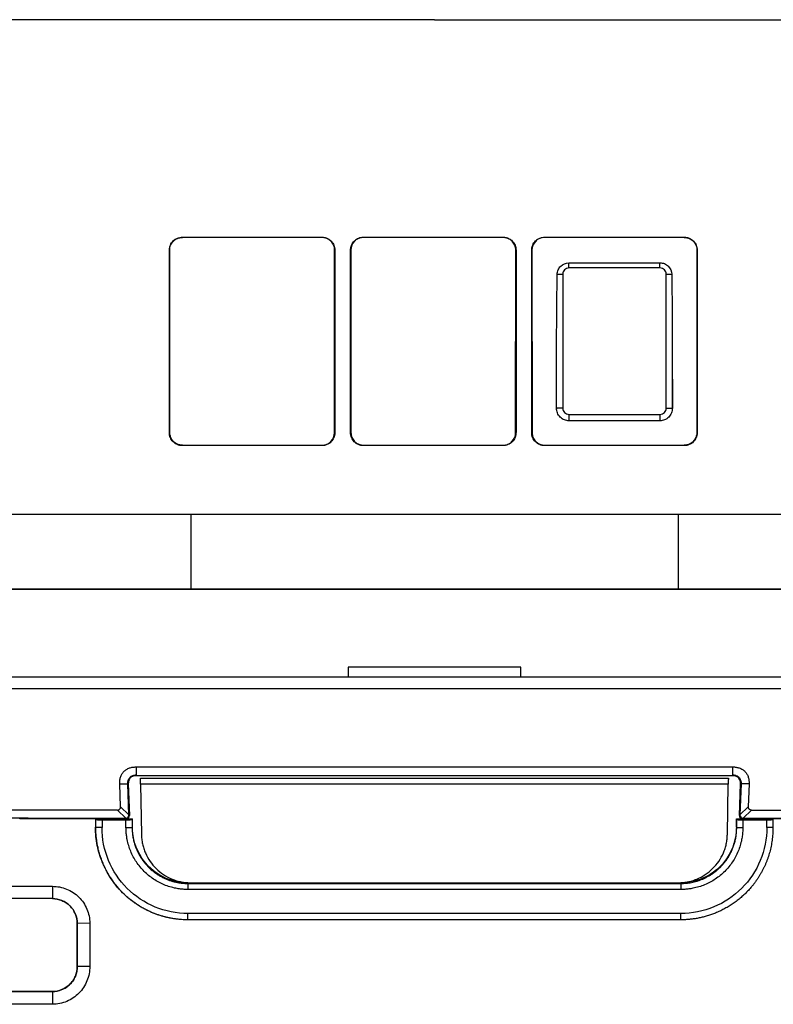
# Model space of a CAD drawing. Header units: millimetres. Extents: x -155 to 1130, y -373 to 1265.
# Tile 9 of 198: x 581 to 642, y -42 to 38. Entities that reach past the tile are written whole.
import ezdxf

# ---------------------------------------------------------------- set-up
doc = ezdxf.new("R2010")
doc.units = ezdxf.units.MM

msp = doc.modelspace()

# ---------------------------------------------------------------- linework, layer by layer
at = {"color": 7, "linetype": 'Continuous', "lineweight": 25}
for p, q in [((614.602, 38.164), (506.325, 38.164)), ((614.602, 38.164), (722.88, 38.164)), ((594.152, 20.522), (605.472, 20.522)), ((594.152, 20.502), (594.152, 20.522)), ((605.472, 20.502), (594.152, 20.502)), ((605.472, 20.522), (605.472, 20.502)), ((608.852, 20.522), (620.172, 20.522)), ((608.852, 20.502), (608.852, 20.522)), ((620.172, 20.502), (608.852, 20.502)), ((620.172, 20.522), (620.172, 20.502)), ((623.552, 20.522), (634.872, 20.522)), ((623.552, 20.502), (623.552, 20.522)), ((634.872, 20.502), (623.552, 20.502)), ((634.872, 20.522), (634.872, 20.502)), ((593.1, 4.67), (593.1, 19.47)), ((593.1, 19.47), (593.121, 19.47)), ((593.13, 4.67), (593.121, 19.47)), ((606.494, 4.67), (606.503, 19.47)), ((606.503, 19.47), (606.524, 19.47)), ((606.524, 19.47), (606.524, 4.67)), ((607.8, 4.67), (607.8, 19.47)), ((607.8, 19.47), (607.821, 19.47)), ((607.821, 19.47), (607.83, 4.67)), ((621.194, 4.67), (621.203, 19.47)), ((621.203, 19.47), (621.224, 19.47)), ((621.224, 19.47), (621.224, 4.67)), ((622.5, 4.67), (622.5, 19.47)), ((622.5, 19.47), (622.521, 19.47)), ((622.521, 19.47), (622.53, 4.67)), ((635.903, 19.47), (635.894, 4.67)), ((635.903, 19.47), (635.924, 19.47)), ((635.924, 19.47), (635.924, 4.67)), ((625.517, 18.446), (632.907, 18.446)), ((632.907, 18.024), (625.517, 18.024)), ((625.017, 17.525), (625.017, 6.652)), ((633.407, 6.652), (633.407, 17.525)), ((624.514, 6.632), (624.517, 11.402)), ((624.517, 6.635), (624.517, 11.402)), ((633.907, 11.402), (633.907, 6.635)), ((633.907, 11.402), (633.91, 6.632)), ((624.514, 6.632), (624.517, 6.635)), ((633.907, 6.635), (633.91, 6.632)), ((625.517, 5.635), (625.514, 5.632)), ((632.91, 5.632), (625.514, 5.632)), ((625.517, 6.152), (632.907, 6.152)), ((632.907, 5.635), (625.517, 5.635)), ((632.91, 5.632), (632.907, 5.635)), ((593.13, 4.67), (593.1, 4.67)), ((606.524, 4.67), (606.494, 4.67)), ((607.83, 4.67), (607.8, 4.67)), ((621.224, 4.67), (621.194, 4.67)), ((622.53, 4.67), (622.5, 4.67)), ((635.924, 4.67), (635.894, 4.67)), ((594.152, 3.618), (594.152, 3.648)), ((594.152, 3.648), (605.472, 3.648)), ((605.472, 3.618), (594.152, 3.618)), ((605.472, 3.648), (605.472, 3.618)), ((608.852, 3.618), (608.852, 3.648)), ((608.852, 3.648), (620.172, 3.648)), ((620.172, 3.618), (608.852, 3.618)), ((620.172, 3.648), (620.172, 3.618)), ((623.552, 3.618), (623.552, 3.648)), ((623.552, 3.648), (634.872, 3.648)), ((634.872, 3.618), (623.552, 3.618)), ((634.872, 3.648), (634.872, 3.618)), ((576.534, -1.941), (652.534, -1.941)), ((594.829, -1.983), (576.534, -1.983)), ((634.376, -1.975), (594.829, -1.975)), ((594.829, -1.975), (594.829, -8.004)), ((634.376, -1.975), (634.376, -8.004)), ((652.534, -1.983), (634.376, -1.983)), ((576.534, -7.997), (594.829, -7.997)), ((652.534, -8.042), (576.534, -8.042)), ((594.829, -8.004), (634.376, -8.004)), ((634.376, -7.997), (652.534, -7.997)), ((607.602, -14.35), (607.602, -15.15)), ((621.602, -15.15), (621.602, -14.35)), ((572.598, -15.15), (656.607, -15.15)), ((656.607, -16.115), (572.598, -16.115)), ((590.404, -22.447), (638.801, -22.447)), ((590.404, -22.447), (590.404, -23.094)), ((590.404, -23.094), (590.404, -23.129)), ((590.404, -23.129), (638.801, -23.129)), ((638.801, -22.447), (638.801, -23.094)), ((638.801, -23.094), (638.801, -23.129)), ((589.067, -23.831), (589.716, -23.808)), ((589.132, -25.69), (589.067, -23.831)), ((589.716, -23.808), (589.765, -23.806)), ((589.811, -26.344), (589.716, -23.808)), ((589.765, -23.806), (589.855, -26.387)), ((589.89, -23.389), (589.889, -23.363)), ((590.75, -23.346), (638.455, -23.346)), ((590.75, -23.346), (590.75, -23.359)), ((590.75, -23.359), (638.455, -23.359)), ((590.759, -23.842), (590.83, -27.915)), ((638.446, -23.842), (590.759, -23.842)), ((638.375, -27.915), (638.446, -23.842)), ((638.455, -23.359), (638.455, -23.346)), ((639.316, -23.363), (639.315, -23.388)), ((639.35, -26.387), (639.44, -23.806)), ((639.489, -23.808), (639.394, -26.344)), ((639.489, -23.808), (639.44, -23.806)), ((640.138, -23.831), (639.489, -23.808)), ((640.138, -23.831), (640.073, -25.69)), ((588.882, -25.948), (572.378, -25.948)), ((589.561, -26.603), (588.882, -25.948)), ((589.811, -26.344), (589.132, -25.69)), ((589.855, -26.387), (589.811, -26.344)), ((639.35, -26.387), (639.394, -26.344)), ((639.394, -26.344), (640.073, -25.69)), ((640.323, -25.948), (639.644, -26.603)), ((640.323, -25.948), (656.827, -25.948)), ((580.974, -26.6), (575.581, -26.6)), ((580.974, -26.66), (580.974, -26.6)), ((587.102, -26.66), (580.974, -26.66)), ((581.406, -26.603), (589.561, -26.603)), ((581.974, -26.66), (581.974, -26.635)), ((581.974, -26.638), (582.201, -26.638)), ((582.201, -26.638), (582.201, -26.646)), ((589.605, -26.646), (582.201, -26.646)), ((587.102, -26.66), (587.129, -26.713)), ((587.102, -26.66), (590.102, -26.66)), ((587.102, -26.66), (587.102, -27.344)), ((587.129, -27.37), (587.129, -26.713)), ((587.629, -26.73), (587.629, -27.361)), ((587.629, -26.73), (589.576, -26.73)), ((589.605, -26.646), (589.561, -26.603)), ((589.576, -27.361), (589.576, -26.73)), ((590.076, -26.713), (590.102, -26.66)), ((590.076, -26.713), (590.076, -27.37)), ((590.102, -27.344), (590.102, -26.66)), ((639.102, -26.66), (639.129, -26.713)), ((639.102, -26.66), (642.102, -26.66)), ((639.102, -27.344), (639.102, -26.66)), ((639.129, -27.37), (639.129, -26.713)), ((639.644, -26.603), (639.6, -26.646)), ((647.004, -26.646), (639.6, -26.646)), ((639.629, -26.73), (639.629, -27.361)), ((639.629, -26.73), (641.576, -26.73)), ((639.644, -26.603), (647.799, -26.603)), ((641.576, -27.361), (641.576, -26.73)), ((642.102, -26.66), (642.076, -26.713)), ((642.076, -26.713), (642.076, -27.37)), ((648.23, -26.66), (642.102, -26.66)), ((587.129, -27.37), (587.102, -27.344)), ((590.102, -27.344), (590.076, -27.37)), ((639.129, -27.37), (639.102, -27.344)), ((642.102, -27.344), (642.076, -27.37)), ((594.602, -31.846), (594.602, -31.899)), ((594.602, -31.899), (634.602, -31.899)), ((594.829, -31.846), (634.376, -31.846)), ((634.602, -31.846), (634.602, -31.899)), ((572.847, -32.129), (583.602, -32.129)), ((583.602, -32.129), (583.602, -33.129)), ((634.602, -32.39), (594.602, -32.39)), ((583.602, -33.129), (572.847, -33.129)), ((634.602, -34.338), (594.603, -34.338)), ((586.637, -35.129), (585.62, -35.147)), ((634.602, -34.847), (594.602, -34.847)), ((634.602, -34.847), (634.602, -34.847)), ((585.617, -35.144), (585.618, -38.647)), ((585.617, -35.144), (585.62, -35.147)), ((585.618, -38.647), (585.62, -38.648)), ((586.637, -38.631), (585.62, -38.648)), ((583.602, -40.665), (572.847, -40.665)), ((572.847, -40.667), (583.602, -40.667)), ((583.602, -40.667), (583.602, -40.665)), ((583.602, -40.667), (583.602, -41.702)), ((583.602, -41.702), (572.847, -41.702))]:
    msp.add_line(p, q, dxfattribs=at)
for centre, major_axis, ratio, start_param, end_param in [((589.561, -26.353), (-0.135, 0.211), 0.997217, 2.5745, 4.18016), ((639.644, -26.353), (0.135, 0.211), 0.997217, 2.103025, 3.708685), ((580.974, -26.635), (1, 0), 0.034905, 1.124285, 1.570797), ((580.974, -26.635), (1, 0), 0.034905, 6.256991, 7.40747), ((589.605, -26.396), (0.25, 0), 0.998737, 4.712388, 6.318048), ((639.6, -26.396), (0.25, 0), 0.998737, 3.10673, 4.71239)]:
    msp.add_ellipse(centre, major_axis=major_axis, ratio=ratio, start_param=start_param, end_param=end_param, dxfattribs=at)
for points, knots in [([(593.1, 19.47), (593.101, 19.505), (593.103, 19.575), (593.119, 19.678), (593.144, 19.78), (593.192, 19.911), (593.275, 20.065), (593.409, 20.225), (593.569, 20.355), (593.75, 20.45), (593.947, 20.511), (594.084, 20.519), (594.152, 20.522)], [0, 0, 0, 0, 0.063737, 0.126837, 0.189938, 0.253675, 0.379946, 0.506289, 0.629222, 0.752149, 0.875892, 1, 1, 1, 1]), ([(593.121, 19.47), (593.121, 19.606), (593.147, 19.74), (593.251, 19.99), (593.328, 20.105), (593.518, 20.295), (593.633, 20.372), (593.881, 20.475), (594.017, 20.502), (594.152, 20.502)], [0, 0, 0, 0, 0.25, 0.25, 0.5, 0.5, 0.75, 0.75, 1, 1, 1, 1]), ([(605.472, 20.522), (605.507, 20.521), (605.577, 20.519), (605.681, 20.503), (605.782, 20.478), (605.913, 20.43), (606.068, 20.347), (606.227, 20.213), (606.357, 20.053), (606.452, 19.872), (606.513, 19.675), (606.521, 19.538), (606.524, 19.47)], [0, 0, 0, 0, 0.063727, 0.12682, 0.189916, 0.253653, 0.379904, 0.506253, 0.62918, 0.752129, 0.875879, 1, 1, 1, 1]), ([(606.503, 19.47), (606.503, 19.606), (606.477, 19.74), (606.373, 19.99), (606.297, 20.104), (606.012, 20.39), (605.745, 20.502), (605.472, 20.502)], [0, 0, 0, 0, 0.25, 0.25, 0.5, 0.5, 1, 1, 1, 1]), ([(607.8, 19.47), (607.801, 19.505), (607.803, 19.575), (607.819, 19.678), (607.844, 19.78), (607.892, 19.911), (607.975, 20.065), (608.109, 20.225), (608.269, 20.355), (608.45, 20.45), (608.647, 20.511), (608.784, 20.519), (608.852, 20.522)], [0, 0, 0, 0, 0.063737, 0.126837, 0.189938, 0.253675, 0.379946, 0.506289, 0.629222, 0.752149, 0.875892, 1, 1, 1, 1]), ([(608.852, 20.502), (608.716, 20.502), (608.582, 20.475), (608.332, 20.372), (608.218, 20.295), (607.933, 20.01), (607.821, 19.743), (607.821, 19.47)], [0, 0, 0, 0, 0.25, 0.25, 0.5, 0.5, 1, 1, 1, 1]), ([(620.172, 20.522), (620.207, 20.521), (620.277, 20.519), (620.381, 20.503), (620.482, 20.478), (620.613, 20.43), (620.768, 20.347), (620.927, 20.213), (621.057, 20.053), (621.152, 19.872), (621.213, 19.675), (621.221, 19.538), (621.224, 19.47)], [0, 0, 0, 0, 0.063727, 0.12682, 0.189916, 0.253653, 0.379904, 0.506253, 0.62918, 0.752129, 0.875879, 1, 1, 1, 1]), ([(621.203, 19.47), (621.203, 19.606), (621.177, 19.74), (621.073, 19.99), (620.997, 20.104), (620.712, 20.39), (620.445, 20.502), (620.172, 20.502)], [0, 0, 0, 0, 0.25, 0.25, 0.5, 0.5, 1, 1, 1, 1]), ([(622.5, 19.47), (622.501, 19.505), (622.503, 19.575), (622.519, 19.678), (622.544, 19.78), (622.592, 19.911), (622.675, 20.065), (622.809, 20.225), (622.969, 20.355), (623.15, 20.45), (623.347, 20.511), (623.484, 20.519), (623.552, 20.522)], [0, 0, 0, 0, 0.0637366, 0.1268372, 0.1899381, 0.2536753, 0.3799464, 0.5062891, 0.629222, 0.7521486, 0.875892, 1, 1, 1, 1]), ([(623.552, 20.502), (623.416, 20.502), (623.282, 20.475), (623.032, 20.372), (622.918, 20.295), (622.633, 20.01), (622.521, 19.743), (622.521, 19.47)], [0, 0, 0, 0, 0.25, 0.25, 0.5, 0.5, 1, 1, 1, 1]), ([(634.872, 20.522), (634.907, 20.521), (634.977, 20.519), (635.081, 20.503), (635.182, 20.478), (635.313, 20.43), (635.468, 20.347), (635.627, 20.213), (635.757, 20.053), (635.852, 19.872), (635.913, 19.675), (635.921, 19.538), (635.924, 19.47)], [0, 0, 0, 0, 0.063727, 0.12682, 0.189916, 0.253653, 0.379904, 0.506253, 0.62918, 0.752129, 0.875879, 1, 1, 1, 1]), ([(634.872, 20.502), (635.008, 20.502), (635.142, 20.475), (635.392, 20.371), (635.507, 20.295), (635.697, 20.104), (635.774, 19.989), (635.876, 19.741), (635.903, 19.605), (635.903, 19.47)], [0, 0, 0, 0, 0.25, 0.25, 0.5, 0.5, 0.75, 0.75, 1, 1, 1, 1]), ([(624.569, 17.515), (624.571, 17.639), (624.598, 17.759), (624.695, 17.985), (624.765, 18.089), (625.027, 18.345), (625.269, 18.446), (625.517, 18.446)], [0, 0, 0, 0, 0.25, 0.25, 0.5, 0.5, 1, 1, 1, 1]), ([(625.517, 18.024), (625.517, 18.102), (625.517, 18.187), (625.517, 18.338), (625.517, 18.404), (625.517, 18.446)], [0, 0, 0, 0, 0.5, 0.5, 1, 1, 1, 1]), ([(632.907, 18.024), (632.907, 18.102), (632.907, 18.187), (632.907, 18.338), (632.907, 18.404), (632.907, 18.446)], [0, 0, 0, 0, 0.5, 0.5, 1, 1, 1, 1]), ([(632.907, 18.446), (633.031, 18.446), (633.152, 18.422), (633.38, 18.329), (633.484, 18.26), (633.746, 18.003), (633.851, 17.762), (633.855, 17.515)], [0, 0, 0, 0, 0.25, 0.25, 0.5, 0.5, 1, 1, 1, 1]), ([(625.517, 18.024), (625.386, 18.024), (625.256, 17.97), (625.071, 17.785), (625.017, 17.655), (625.017, 17.525)], [0, 0, 0, 0, 0.5, 0.5, 1, 1, 1, 1]), ([(633.407, 17.525), (633.407, 17.655), (633.353, 17.785), (633.168, 17.97), (633.038, 18.024), (632.907, 18.024)], [0, 0, 0, 0, 0.5, 0.5, 1, 1, 1, 1]), ([(624.569, 17.515), (624.611, 17.518), (624.68, 17.52), (624.843, 17.524), (624.935, 17.525), (625.017, 17.525)], [0, 0, 0, 0, 0.5, 0.5, 1, 1, 1, 1]), ([(633.407, 17.525), (633.489, 17.525), (633.581, 17.524), (633.744, 17.52), (633.813, 17.518), (633.855, 17.515)], [0, 0, 0, 0, 0.5, 0.5, 1, 1, 1, 1]), ([(625.017, 6.652), (624.959, 6.652), (624.896, 6.652), (624.774, 6.65), (624.715, 6.649), (624.618, 6.646), (624.58, 6.644), (624.53, 6.639), (624.518, 6.637), (624.517, 6.635)], [0, 0, 0, 0, 0.25, 0.25, 0.5, 0.5, 0.75, 0.75, 1, 1, 1, 1]), ([(625.517, 5.635), (625.4, 5.635), (625.272, 5.656), (625.026, 5.754), (624.908, 5.83), (624.713, 6.026), (624.636, 6.144), (624.539, 6.39), (624.517, 6.517), (624.517, 6.635)], [0, 0, 0, 0, 0.25, 0.25, 0.5, 0.5, 0.75, 0.75, 1, 1, 1, 1]), ([(625.017, 6.652), (625.017, 6.521), (625.071, 6.391), (625.256, 6.206), (625.387, 6.152), (625.517, 6.152)], [0, 0, 0, 0, 0.5, 0.5, 1, 1, 1, 1]), ([(632.907, 6.152), (633.037, 6.152), (633.168, 6.206), (633.353, 6.392), (633.407, 6.522), (633.407, 6.652)], [0, 0, 0, 0, 0.5, 0.5, 1, 1, 1, 1]), ([(633.907, 6.635), (633.907, 6.517), (633.885, 6.39), (633.788, 6.144), (633.712, 6.026), (633.516, 5.83), (633.398, 5.754), (633.152, 5.656), (633.025, 5.635), (632.907, 5.635)], [0, 0, 0, 0, 0.25, 0.25, 0.5, 0.5, 0.75, 0.75, 1, 1, 1, 1]), ([(633.407, 6.652), (633.465, 6.652), (633.528, 6.652), (633.65, 6.65), (633.709, 6.649), (633.806, 6.646), (633.844, 6.644), (633.894, 6.639), (633.906, 6.637), (633.907, 6.635)], [0, 0, 0, 0, 0.25, 0.25, 0.5, 0.5, 0.75, 0.75, 1, 1, 1, 1]), ([(625.517, 6.152), (625.517, 6.093), (625.517, 6.028), (625.517, 5.902), (625.517, 5.841), (625.517, 5.74), (625.517, 5.7), (625.517, 5.648), (625.517, 5.636), (625.517, 5.635)], [0, 0, 0, 0, 0.25, 0.25, 0.5, 0.5, 0.75, 0.75, 1, 1, 1, 1]), ([(632.907, 6.152), (632.907, 6.093), (632.907, 6.028), (632.907, 5.902), (632.907, 5.841), (632.907, 5.74), (632.907, 5.7), (632.907, 5.648), (632.907, 5.636), (632.907, 5.635)], [0, 0, 0, 0, 0.25, 0.25, 0.5, 0.5, 0.75, 0.75, 1, 1, 1, 1]), ([(594.152, 3.618), (594.117, 3.619), (594.047, 3.621), (593.944, 3.637), (593.842, 3.662), (593.711, 3.71), (593.557, 3.793), (593.397, 3.927), (593.267, 4.087), (593.172, 4.268), (593.111, 4.465), (593.103, 4.602), (593.1, 4.67)], [0, 0, 0, 0, 0.063727, 0.126819, 0.189915, 0.253652, 0.379902, 0.506251, 0.629178, 0.752128, 0.875879, 1, 1, 1, 1]), ([(594.152, 3.648), (594.017, 3.648), (593.885, 3.675), (593.637, 3.778), (593.524, 3.853), (593.335, 4.042), (593.259, 4.156), (593.157, 4.402), (593.13, 4.536), (593.13, 4.67)], [0, 0, 0, 0, 0.25, 0.25, 0.5, 0.5, 0.75, 0.75, 1, 1, 1, 1]), ([(606.524, 4.67), (606.523, 4.635), (606.522, 4.565), (606.506, 4.462), (606.48, 4.36), (606.432, 4.229), (606.349, 4.075), (606.215, 3.915), (606.055, 3.785), (605.874, 3.69), (605.677, 3.629), (605.541, 3.621), (605.472, 3.618)], [0, 0, 0, 0, 0.063736, 0.126836, 0.189937, 0.253674, 0.379945, 0.506288, 0.629222, 0.752149, 0.875893, 1, 1, 1, 1]), ([(605.472, 3.648), (605.607, 3.648), (605.739, 3.675), (605.987, 3.777), (606.1, 3.853), (606.383, 4.136), (606.494, 4.4), (606.494, 4.67)], [0, 0, 0, 0, 0.25, 0.25, 0.5, 0.5, 1, 1, 1, 1]), ([(608.852, 3.618), (608.817, 3.619), (608.747, 3.621), (608.644, 3.637), (608.542, 3.662), (608.411, 3.71), (608.257, 3.793), (608.097, 3.927), (607.967, 4.087), (607.872, 4.268), (607.811, 4.465), (607.803, 4.602), (607.8, 4.67)], [0, 0, 0, 0, 0.063727, 0.126819, 0.189915, 0.253652, 0.379902, 0.506251, 0.629178, 0.752128, 0.875879, 1, 1, 1, 1]), ([(607.83, 4.67), (607.83, 4.535), (607.857, 4.403), (607.959, 4.155), (608.035, 4.042), (608.318, 3.759), (608.582, 3.648), (608.852, 3.648)], [0, 0, 0, 0, 0.25, 0.25, 0.5, 0.5, 1, 1, 1, 1]), ([(621.224, 4.67), (621.223, 4.635), (621.222, 4.565), (621.206, 4.462), (621.18, 4.36), (621.132, 4.229), (621.049, 4.075), (620.915, 3.915), (620.755, 3.785), (620.574, 3.69), (620.377, 3.629), (620.241, 3.621), (620.172, 3.618)], [0, 0, 0, 0, 0.063736, 0.126836, 0.189937, 0.253674, 0.379945, 0.506288, 0.629222, 0.752149, 0.875893, 1, 1, 1, 1]), ([(620.172, 3.648), (620.307, 3.648), (620.439, 3.675), (620.687, 3.777), (620.8, 3.853), (621.083, 4.136), (621.194, 4.4), (621.194, 4.67)], [0, 0, 0, 0, 0.25, 0.25, 0.5, 0.5, 1, 1, 1, 1]), ([(623.552, 3.618), (623.517, 3.619), (623.447, 3.621), (623.344, 3.637), (623.242, 3.662), (623.111, 3.71), (622.957, 3.793), (622.797, 3.927), (622.667, 4.087), (622.572, 4.268), (622.511, 4.465), (622.503, 4.602), (622.5, 4.67)], [0, 0, 0, 0, 0.063727, 0.126819, 0.189915, 0.253652, 0.379902, 0.506251, 0.629178, 0.752128, 0.875879, 1, 1, 1, 1]), ([(622.53, 4.67), (622.53, 4.535), (622.557, 4.403), (622.659, 4.155), (622.735, 4.042), (623.018, 3.759), (623.282, 3.648), (623.552, 3.648)], [0, 0, 0, 0, 0.25, 0.25, 0.5, 0.5, 1, 1, 1, 1]), ([(635.924, 4.67), (635.923, 4.635), (635.922, 4.565), (635.906, 4.462), (635.88, 4.36), (635.832, 4.229), (635.749, 4.075), (635.615, 3.915), (635.455, 3.785), (635.274, 3.69), (635.077, 3.629), (634.941, 3.621), (634.872, 3.618)], [0, 0, 0, 0, 0.063736, 0.126836, 0.189937, 0.253674, 0.379945, 0.506288, 0.629222, 0.752149, 0.875893, 1, 1, 1, 1]), ([(635.894, 4.67), (635.894, 4.535), (635.868, 4.403), (635.765, 4.155), (635.689, 4.042), (635.5, 3.853), (635.386, 3.777), (635.14, 3.675), (635.006, 3.648), (634.872, 3.648)], [0, 0, 0, 0, 0.25, 0.25, 0.5, 0.5, 0.75, 0.75, 1, 1, 1, 1]), ([(621.602, -14.35), (621.602, -14.35), (621.42, -14.35), (620.719, -14.35), (620.2, -14.35), (618.904, -14.35), (618.128, -14.35), (616.435, -14.35), (615.519, -14.35), (613.686, -14.35), (612.77, -14.35), (611.077, -14.35), (610.301, -14.35), (609.005, -14.35), (608.486, -14.35), (607.785, -14.35), (607.602, -14.35), (607.602, -14.35)], [0, 0, 0, 0, 0.125, 0.125, 0.25, 0.25, 0.375, 0.375, 0.5, 0.5, 0.625, 0.625, 0.75, 0.75, 0.875, 0.875, 1, 1, 1, 1]), ([(589.067, -23.831), (589.066, -23.784), (589.065, -23.69), (589.076, -23.552), (589.098, -23.418), (589.143, -23.24), (589.23, -23.028), (589.392, -22.808), (589.606, -22.638), (589.856, -22.526), (590.127, -22.458), (590.31, -22.451), (590.404, -22.447)], [0, 0, 0, 0, 0.065162, 0.128335, 0.189926, 0.250372, 0.379439, 0.500128, 0.620438, 0.749597, 0.871503, 1, 1, 1, 1]), ([(589.716, -23.808), (589.716, -23.778), (589.715, -23.716), (589.729, -23.624), (589.757, -23.518), (589.81, -23.404), (589.895, -23.292), (590.005, -23.202), (590.132, -23.138), (590.267, -23.1), (590.359, -23.096), (590.404, -23.094)], [0, 0, 0, 0, 0.081142, 0.164781, 0.250093, 0.376033, 0.499308, 0.625849, 0.753236, 0.878879, 1, 1, 1, 1]), ([(589.889, -23.363), (589.906, -23.344), (589.938, -23.306), (589.996, -23.258), (590.058, -23.216), (590.125, -23.183), (590.194, -23.158), (590.265, -23.141), (590.335, -23.13), (590.381, -23.129), (590.404, -23.129)], [0, 0, 0, 0, 0.12793, 0.255911, 0.384036, 0.51157, 0.63772, 0.761677, 0.882667, 1, 1, 1, 1]), ([(638.801, -22.447), (638.848, -22.448), (638.942, -22.45), (639.08, -22.466), (639.213, -22.493), (639.39, -22.544), (639.598, -22.638), (639.813, -22.807), (639.975, -23.028), (640.078, -23.281), (640.136, -23.554), (640.137, -23.737), (640.138, -23.831)], [0, 0, 0, 0, 0.065159, 0.12833, 0.189921, 0.25037, 0.379432, 0.500126, 0.620432, 0.749597, 0.871498, 1, 1, 1, 1]), ([(638.801, -23.094), (638.83, -23.095), (638.891, -23.097), (638.981, -23.113), (639.071, -23.14), (639.157, -23.179), (639.237, -23.231), (639.315, -23.3), (639.392, -23.399), (639.453, -23.527), (639.488, -23.669), (639.489, -23.762), (639.489, -23.808)], [0, 0, 0, 0, 0.079918, 0.162227, 0.246139, 0.330822, 0.415483, 0.499437, 0.611936, 0.749161, 0.876922, 1, 1, 1, 1]), ([(638.801, -23.129), (638.827, -23.129), (638.88, -23.131), (638.96, -23.145), (639.041, -23.167), (639.119, -23.201), (639.192, -23.245), (639.26, -23.298), (639.297, -23.341), (639.316, -23.363)], [0, 0, 0, 0, 0.134416, 0.273483, 0.416139, 0.561205, 0.707479, 0.853829, 1, 1, 1, 1]), ([(590.759, -23.842), (590.758, -23.816), (590.757, -23.765), (590.756, -23.692), (590.755, -23.623), (590.754, -23.559), (590.752, -23.488), (590.751, -23.42), (590.75, -23.369), (590.75, -23.362), (590.75, -23.359)], [0, 0, 0, 0, 0.101549, 0.199914, 0.29754, 0.396926, 0.500446, 0.670248, 0.832947, 1, 1, 1, 1]), ([(638.455, -23.359), (638.455, -23.36), (638.455, -23.363), (638.454, -23.381), (638.454, -23.41), (638.453, -23.45), (638.452, -23.512), (638.451, -23.598), (638.449, -23.715), (638.447, -23.799), (638.446, -23.842)], [0, 0, 0, 0, 0.1015395, 0.1998954, 0.2975146, 0.3968982, 0.5004195, 0.6702212, 0.8329306, 1, 1, 1, 1]), ([(639.44, -23.806), (639.443, -23.731), (639.434, -23.658), (639.392, -23.515), (639.359, -23.448), (639.315, -23.388)], [0, 0, 0, 0, 0.5, 0.5, 1, 1, 1, 1]), ([(588.882, -25.948), (588.899, -25.947), (588.932, -25.946), (588.98, -25.931), (589.024, -25.906), (589.063, -25.873), (589.096, -25.832), (589.118, -25.786), (589.131, -25.738), (589.132, -25.706), (589.132, -25.69)], [0, 0, 0, 0, 0.127171, 0.249449, 0.372125, 0.500439, 0.629065, 0.760674, 0.879616, 1, 1, 1, 1]), ([(640.323, -25.948), (640.306, -25.947), (640.274, -25.945), (640.228, -25.931), (640.187, -25.91), (640.153, -25.883), (640.125, -25.853), (640.103, -25.82), (640.088, -25.786), (640.078, -25.753), (640.073, -25.721), (640.073, -25.7), (640.073, -25.69)], [0, 0, 0, 0, 0.1243, 0.243203, 0.356707, 0.464812, 0.567515, 0.664816, 0.756716, 0.843212, 0.924307, 1, 1, 1, 1]), ([(587.129, -26.713), (587.13, -26.714), (587.133, -26.716), (587.15, -26.718), (587.176, -26.721), (587.213, -26.723), (587.26, -26.725), (587.338, -26.727), (587.46, -26.73), (587.572, -26.73), (587.629, -26.73)], [0, 0, 0, 0, 0.0977918, 0.1914959, 0.2831698, 0.3750076, 0.4691918, 0.5677493, 0.7831984, 1, 1, 1, 1]), ([(589.576, -26.73), (589.599, -26.73), (589.644, -26.73), (589.71, -26.73), (589.773, -26.729), (589.833, -26.728), (589.898, -26.726), (589.965, -26.724), (590.024, -26.721), (590.067, -26.717), (590.073, -26.715), (590.076, -26.713)], [0, 0, 0, 0, 0.087891, 0.173609, 0.258768, 0.345008, 0.433914, 0.565578, 0.700358, 0.84935, 1, 1, 1, 1]), ([(639.129, -26.713), (639.13, -26.714), (639.133, -26.716), (639.15, -26.718), (639.176, -26.721), (639.213, -26.723), (639.26, -26.725), (639.338, -26.727), (639.46, -26.73), (639.572, -26.73), (639.629, -26.73)], [0, 0, 0, 0, 0.097792, 0.191496, 0.28317, 0.375008, 0.469192, 0.567749, 0.783198, 1, 1, 1, 1]), ([(641.576, -26.73), (641.603, -26.73), (641.655, -26.73), (641.73, -26.73), (641.801, -26.729), (641.867, -26.727), (641.917, -26.726), (641.953, -26.724), (642.002, -26.722), (642.061, -26.719), (642.071, -26.715), (642.076, -26.713)], [0, 0, 0, 0, 0.102095, 0.200694, 0.298286, 0.39744, 0.500606, 0.549023, 0.600236, 0.799483, 1, 1, 1, 1]), ([(594.602, -34.847), (594.107, -34.847), (593.62, -34.799), (592.901, -34.657), (592.663, -34.598), (592.192, -34.456), (591.958, -34.372), (591.276, -34.09), (590.846, -33.86), (590.031, -33.316), (589.645, -32.999), (588.954, -32.306), (588.644, -31.928), (588.233, -31.313), (588.106, -31.1), (587.874, -30.667), (587.77, -30.446), (587.489, -29.769), (587.345, -29.298), (587.151, -28.329), (587.102, -27.839), (587.102, -27.344)], [0, 0, 0, 0, 0.125, 0.125, 0.1875, 0.1875, 0.25, 0.25, 0.375, 0.375, 0.5, 0.5, 0.625, 0.625, 0.6875, 0.6875, 0.75, 0.75, 0.875, 0.875, 1, 1, 1, 1]), ([(587.629, -27.361), (587.57, -27.361), (587.507, -27.362), (587.386, -27.362), (587.327, -27.363), (587.23, -27.365), (587.191, -27.366), (587.141, -27.368), (587.13, -27.369), (587.129, -27.37)], [0, 0, 0, 0, 0.25, 0.25, 0.5, 0.5, 0.75, 0.75, 1, 1, 1, 1]), ([(594.602, -34.847), (594.514, -34.846), (594.335, -34.844), (594.067, -34.829), (593.795, -34.805), (593.522, -34.771), (593.247, -34.726), (592.971, -34.67), (592.694, -34.603), (592.416, -34.524), (592.138, -34.434), (591.861, -34.331), (591.584, -34.216), (591.308, -34.088), (591.035, -33.947), (590.764, -33.792), (590.496, -33.624), (590.231, -33.442), (589.971, -33.246), (589.717, -33.035), (589.468, -32.809), (589.225, -32.569), (588.99, -32.313), (588.763, -32.042), (588.546, -31.756), (588.339, -31.454), (588.144, -31.138), (587.963, -30.809), (587.797, -30.468), (587.648, -30.115), (587.515, -29.751), (587.399, -29.376), (587.303, -28.992), (587.226, -28.598), (587.171, -28.195), (587.135, -27.785), (587.131, -27.509), (587.129, -27.37)], [0, 0, 0, 0, 0.0226571, 0.0455691, 0.0687415, 0.0921803, 0.115892, 0.1398837, 0.1641628, 0.1887376, 0.2136166, 0.2388093, 0.2643257, 0.2901766, 0.316374, 0.3429306, 0.3698603, 0.3971784, 0.4249018, 0.4530491, 0.4816406, 0.5106991, 0.5402497, 0.5703203, 0.6009421, 0.6321453, 0.6637659, 0.6957124, 0.7279964, 0.7606295, 0.7936237, 0.8269915, 0.8607468, 0.8949052, 0.9294851, 0.964508, 1, 1, 1, 1]), ([(594.603, -34.338), (593.69, -34.337), (592.776, -34.158), (591.088, -33.461), (590.315, -32.942), (589.025, -31.65), (588.51, -30.875), (587.811, -29.188), (587.628, -28.275), (587.629, -27.362)], [0, 0, 0, 0, 0.25, 0.25, 0.5, 0.5, 0.75, 0.75, 1, 1, 1, 1]), ([(594.602, -32.39), (594.537, -32.389), (594.405, -32.388), (594.208, -32.376), (594.012, -32.357), (593.816, -32.329), (593.524, -32.277), (593.14, -32.182), (592.675, -32.016), (592.228, -31.804), (591.664, -31.466), (591.025, -30.94), (590.501, -30.3), (590.162, -29.735), (589.951, -29.288), (589.785, -28.823), (589.678, -28.397), (589.616, -28.017), (589.582, -27.69), (589.578, -27.471), (589.576, -27.361)], [0, 0, 0, 0, 0.025007, 0.049979, 0.074953, 0.099968, 0.125063, 0.187687, 0.250086, 0.312479, 0.375111, 0.499982, 0.624868, 0.687471, 0.749907, 0.812324, 0.874957, 0.916778, 0.958399, 1, 1, 1, 1]), ([(589.576, -27.361), (589.706, -27.361), (589.834, -27.362), (590.019, -27.365), (590.074, -27.368), (590.076, -27.37)], [0, 0, 0, 0, 0.5, 0.5, 1, 1, 1, 1]), ([(590.076, -27.37), (590.077, -27.435), (590.078, -27.564), (590.091, -27.756), (590.111, -27.946), (590.139, -28.132), (590.175, -28.316), (590.217, -28.496), (590.266, -28.672), (590.322, -28.845), (590.384, -29.014), (590.452, -29.179), (590.526, -29.339), (590.605, -29.496), (590.69, -29.648), (590.78, -29.796), (590.874, -29.939), (590.972, -30.077), (591.074, -30.209), (591.179, -30.335), (591.288, -30.456), (591.399, -30.571), (591.512, -30.681), (591.627, -30.786), (591.745, -30.885), (591.864, -30.979), (591.985, -31.068), (592.108, -31.151), (592.231, -31.23), (592.356, -31.304), (592.481, -31.373), (592.607, -31.437), (592.734, -31.497), (592.861, -31.552), (592.988, -31.603), (593.115, -31.649), (593.242, -31.691), (593.369, -31.729), (593.495, -31.763), (593.621, -31.793), (593.747, -31.818), (593.872, -31.841), (593.996, -31.859), (594.119, -31.874), (594.242, -31.885), (594.363, -31.893), (594.483, -31.898), (594.563, -31.899), (594.602, -31.899)], [0, 0, 0, 0, 0.027388, 0.054467, 0.081254, 0.107762, 0.134004, 0.159993, 0.185739, 0.211253, 0.236544, 0.261621, 0.286493, 0.311168, 0.335655, 0.35996, 0.384079, 0.407873, 0.431319, 0.454433, 0.477226, 0.499712, 0.521901, 0.543803, 0.565429, 0.586785, 0.607882, 0.628724, 0.64932, 0.669675, 0.689796, 0.709687, 0.729353, 0.748799, 0.76803, 0.787049, 0.805861, 0.824469, 0.842876, 0.861086, 0.879102, 0.896927, 0.914563, 0.932014, 0.94928, 0.966366, 0.983271, 1, 1, 1, 1]), ([(594.602, -31.846), (593.095, -31.845), (591.697, -31.098), (590.366, -29.103), (590.102, -28.233), (590.102, -27.344)], [0, 0, 0, 0, 0.62845, 0.62845, 1, 1, 1, 1]), ([(590.83, -27.915), (590.832, -27.981), (590.836, -28.111), (590.854, -28.305), (590.88, -28.496), (590.916, -28.686), (590.961, -28.874), (591.016, -29.06), (591.08, -29.244), (591.225, -29.605), (591.506, -30.12), (592.007, -30.716), (592.613, -31.207), (593.19, -31.509), (593.678, -31.683), (594.055, -31.777), (594.44, -31.835), (594.699, -31.842), (594.829, -31.846)], [0, 0, 0, 0, 0.031543, 0.062868, 0.094046, 0.125153, 0.156264, 0.187454, 0.218797, 0.250367, 0.375368, 0.500036, 0.624691, 0.749705, 0.812622, 0.87491, 0.937169, 1, 1, 1, 1]), ([(634.376, -31.846), (634.441, -31.845), (634.571, -31.843), (634.765, -31.828), (634.958, -31.805), (635.148, -31.773), (635.337, -31.73), (635.524, -31.679), (635.709, -31.618), (636.073, -31.479), (636.592, -31.207), (637.197, -30.716), (637.699, -30.119), (638.011, -29.548), (638.193, -29.063), (638.293, -28.687), (638.358, -28.304), (638.369, -28.045), (638.375, -27.915)], [0, 0, 0, 0, 0.03153, 0.062845, 0.094017, 0.125121, 0.156234, 0.18743, 0.218784, 0.250369, 0.375371, 0.500038, 0.624694, 0.749707, 0.812598, 0.874878, 0.937146, 1, 1, 1, 1]), ([(639.102, -27.344), (639.102, -29.153), (638.04, -30.767), (635.816, -31.721), (635.211, -31.846), (634.602, -31.846)], [0, 0, 0, 0, 0.748676, 0.748676, 1, 1, 1, 1]), ([(639.629, -27.362), (639.628, -27.427), (639.626, -27.559), (639.615, -27.756), (639.596, -27.952), (639.569, -28.148), (639.517, -28.44), (639.422, -28.824), (639.257, -29.29), (639.046, -29.736), (638.708, -30.301), (638.183, -30.941), (637.542, -31.464), (636.977, -31.803), (636.53, -32.014), (636.065, -32.18), (635.638, -32.287), (635.258, -32.35), (634.931, -32.384), (634.712, -32.388), (634.602, -32.39)], [0, 0, 0, 0, 0.02503, 0.050014, 0.074989, 0.099992, 0.125062, 0.187713, 0.250079, 0.312488, 0.375116, 0.499983, 0.624858, 0.687439, 0.749906, 0.812352, 0.874964, 0.916802, 0.95842, 1, 1, 1, 1]), ([(642.076, -27.37), (642.075, -27.457), (642.073, -27.631), (642.059, -27.889), (642.037, -28.144), (642.007, -28.395), (641.969, -28.642), (641.924, -28.885), (641.87, -29.123), (641.81, -29.358), (641.743, -29.588), (641.67, -29.813), (641.59, -30.034), (641.504, -30.25), (641.412, -30.462), (641.315, -30.668), (641.212, -30.87), (641.104, -31.067), (640.991, -31.259), (640.874, -31.446), (640.752, -31.628), (640.625, -31.804), (640.495, -31.976), (640.361, -32.143), (640.223, -32.304), (640.081, -32.461), (639.936, -32.612), (639.788, -32.758), (639.637, -32.899), (639.484, -33.035), (639.327, -33.165), (639.168, -33.291), (639.007, -33.412), (638.844, -33.527), (638.679, -33.638), (638.513, -33.743), (638.346, -33.842), (638.178, -33.936), (638.009, -34.025), (637.841, -34.109), (637.672, -34.187), (637.503, -34.261), (637.334, -34.33), (637.166, -34.393), (636.998, -34.453), (636.831, -34.507), (636.664, -34.557), (636.498, -34.603), (636.333, -34.644), (636.169, -34.682), (636.006, -34.715), (635.844, -34.744), (635.684, -34.769), (635.524, -34.791), (635.367, -34.809), (635.211, -34.823), (635.056, -34.834), (634.903, -34.842), (634.752, -34.846), (634.652, -34.847), (634.602, -34.847)], [0, 0, 0, 0, 0.022307, 0.044338, 0.066105, 0.087619, 0.108891, 0.129929, 0.150743, 0.171341, 0.191731, 0.21192, 0.231914, 0.251721, 0.271346, 0.290795, 0.310073, 0.329186, 0.348139, 0.366936, 0.385582, 0.404082, 0.422438, 0.440656, 0.45874, 0.476693, 0.494518, 0.51222, 0.529802, 0.547266, 0.564617, 0.581858, 0.598991, 0.616019, 0.63294, 0.649692, 0.66626, 0.682647, 0.698855, 0.714885, 0.730739, 0.746418, 0.761923, 0.777257, 0.792419, 0.807412, 0.822236, 0.836892, 0.851381, 0.865705, 0.879863, 0.893857, 0.907688, 0.921357, 0.934863, 0.948209, 0.961395, 0.974422, 0.98729, 1, 1, 1, 1]), ([(634.602, -31.899), (634.671, -31.898), (634.811, -31.896), (635.023, -31.881), (635.24, -31.856), (635.461, -31.819), (635.685, -31.769), (635.913, -31.707), (636.142, -31.631), (636.373, -31.54), (636.602, -31.435), (636.83, -31.315), (637.053, -31.181), (637.271, -31.032), (637.484, -30.868), (637.69, -30.689), (637.887, -30.494), (638.076, -30.284), (638.253, -30.058), (638.419, -29.817), (638.572, -29.561), (638.71, -29.289), (638.831, -29.003), (638.935, -28.702), (639.019, -28.388), (639.081, -28.06), (639.121, -27.719), (639.126, -27.487), (639.129, -27.37)], [0, 0, 0, 0, 0.02906, 0.058912, 0.089568, 0.121037, 0.153331, 0.186464, 0.220452, 0.255312, 0.290883, 0.326953, 0.363544, 0.400683, 0.438398, 0.47672, 0.515682, 0.555318, 0.595667, 0.636772, 0.678677, 0.721436, 0.765107, 0.80976, 0.855473, 0.902341, 0.950473, 1, 1, 1, 1]), ([(641.576, -27.361), (641.575, -28.274), (641.397, -29.187), (640.701, -30.875), (640.183, -31.649), (638.891, -32.939), (638.116, -33.456), (636.429, -34.156), (635.516, -34.34), (634.603, -34.338)], [0, 0, 0, 0, 0.25, 0.25, 0.5, 0.5, 0.75, 0.75, 1, 1, 1, 1]), ([(639.129, -27.37), (639.131, -27.368), (639.186, -27.366), (639.371, -27.362), (639.499, -27.361), (639.629, -27.361)], [0, 0, 0, 0, 0.5, 0.5, 1, 1, 1, 1]), ([(642.076, -27.37), (642.075, -27.369), (642.063, -27.368), (642.014, -27.366), (641.975, -27.365), (641.878, -27.363), (641.819, -27.362), (641.697, -27.361), (641.635, -27.361), (641.576, -27.361)], [0, 0, 0, 0, 0.25, 0.25, 0.5, 0.5, 0.75, 0.75, 1, 1, 1, 1]), ([(594.602, -31.899), (594.602, -31.903), (594.602, -31.958), (594.602, -32.139), (594.602, -32.263), (594.602, -32.39)], [0, 0, 0, 0, 0.5, 0.5, 1, 1, 1, 1]), ([(634.602, -31.899), (634.602, -31.901), (634.602, -31.913), (634.602, -31.963), (634.602, -32.001), (634.602, -32.096), (634.602, -32.153), (634.602, -32.271), (634.602, -32.333), (634.602, -32.39)], [0, 0, 0, 0, 0.25, 0.25, 0.5, 0.5, 0.75, 0.75, 1, 1, 1, 1]), ([(583.602, -32.129), (583.802, -32.129), (583.998, -32.148), (584.383, -32.223), (584.575, -32.28), (584.942, -32.429), (585.116, -32.52), (585.445, -32.736), (585.601, -32.863), (585.882, -33.139), (586.008, -33.29), (586.231, -33.617), (586.326, -33.792), (586.555, -34.335), (586.637, -34.731), (586.637, -35.129)], [0, 0, 0, 0, 0.125, 0.125, 0.25, 0.25, 0.375, 0.375, 0.5, 0.5, 0.625, 0.625, 0.75, 0.75, 1, 1, 1, 1]), ([(585.62, -35.147), (585.62, -34.881), (585.567, -34.617), (585.416, -34.252), (585.352, -34.134), (585.206, -33.915), (585.122, -33.813), (584.936, -33.626), (584.832, -33.541), (584.614, -33.395), (584.498, -33.333), (584.129, -33.18), (583.869, -33.129), (583.602, -33.129)], [0, 0, 0, 0, 0.25, 0.25, 0.375, 0.375, 0.5, 0.5, 0.625, 0.625, 0.75, 0.75, 1, 1, 1, 1]), ([(583.602, -33.129), (583.736, -33.129), (583.866, -33.142), (584.124, -33.193), (584.252, -33.232), (584.496, -33.333), (584.611, -33.395), (584.83, -33.541), (584.934, -33.626), (585.213, -33.905), (585.363, -34.129), (585.564, -34.614), (585.617, -34.878), (585.617, -35.144)], [0, 0, 0, 0, 0.125, 0.125, 0.25, 0.25, 0.375, 0.375, 0.5, 0.5, 0.75, 0.75, 1, 1, 1, 1]), ([(594.602, -34.847), (594.602, -34.847), (594.602, -34.836), (594.602, -34.786), (594.603, -34.747), (594.603, -34.648), (594.603, -34.587), (594.603, -34.462), (594.603, -34.398), (594.603, -34.338)], [0, 0, 0, 0, 0.25, 0.25, 0.5, 0.5, 0.75, 0.75, 1, 1, 1, 1]), ([(634.602, -34.847), (634.602, -34.847), (634.602, -34.792), (634.602, -34.603), (634.602, -34.471), (634.602, -34.338)], [0, 0, 0, 0, 0.5, 0.5, 1, 1, 1, 1]), ([(586.637, -35.129), (586.637, -35.605), (586.638, -36.081), (586.638, -36.556), (586.637, -36.902), (586.637, -37.248), (586.637, -37.594), (586.637, -37.94), (586.637, -38.285), (586.637, -38.631)], [0, 0, 0, 0, 0.001427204, 0.001427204, 0.001427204, 0.002464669, 0.002464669, 0.002464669, 0.003502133, 0.003502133, 0.003502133, 0.003502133]), ([(586.637, -38.631), (586.637, -38.833), (586.618, -39.031), (586.542, -39.421), (586.484, -39.615), (586.334, -39.986), (586.241, -40.161), (586.023, -40.495), (585.895, -40.653), (585.616, -40.937), (585.464, -41.065), (585.133, -41.29), (584.955, -41.387), (584.406, -41.619), (584.006, -41.702), (583.602, -41.702)], [0, 0, 0, 0, 0.125, 0.125, 0.25, 0.25, 0.375, 0.375, 0.5, 0.5, 0.625, 0.625, 0.75, 0.75, 1, 1, 1, 1]), ([(585.618, -38.647), (585.618, -38.78), (585.605, -38.911), (585.554, -39.168), (585.516, -39.296), (585.415, -39.54), (585.353, -39.656), (585.207, -39.876), (585.122, -39.979), (584.843, -40.259), (584.619, -40.409), (584.134, -40.611), (583.869, -40.665), (583.602, -40.665)], [0, 0, 0, 0, 0.125, 0.125, 0.25, 0.25, 0.375, 0.375, 0.5, 0.5, 0.75, 0.75, 1, 1, 1, 1]), ([(583.602, -40.667), (583.869, -40.667), (584.128, -40.615), (584.496, -40.463), (584.612, -40.401), (584.831, -40.255), (584.935, -40.17), (585.122, -39.983), (585.205, -39.882), (585.352, -39.662), (585.416, -39.544), (585.567, -39.18), (585.62, -38.915), (585.62, -38.648)], [0, 0, 0, 0, 0.25, 0.25, 0.375, 0.375, 0.5, 0.5, 0.625, 0.625, 0.75, 0.75, 1, 1, 1, 1])]:
    msp.add_open_spline(points, degree=3, knots=knots, dxfattribs=at)
for points in [[(624.517, 11.402), (624.519, 13.44), (624.534, 15.477), (624.569, 17.515)], [(633.855, 17.515), (633.89, 15.477), (633.906, 13.44), (633.907, 11.402)], [(589.89, -23.389), (589.802, -23.506), (589.76, -23.657), (589.765, -23.806)], [(585.62, -38.648), (585.62, -37.481), (585.62, -36.314), (585.62, -35.147)]]:
    msp.add_open_spline(points, degree=3, dxfattribs=at)

doc.saveas('drawing.dxf')
